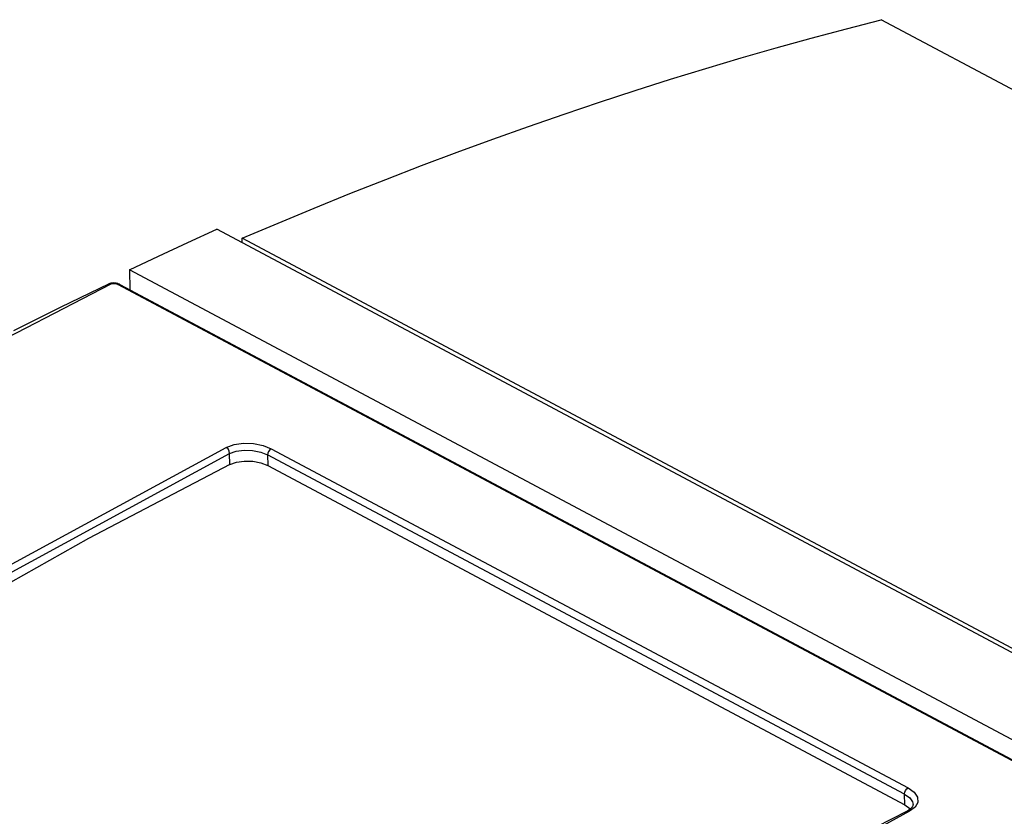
# Model space of a CAD drawing. Header units: millimetres. Extents: x 0 to 594, y 0 to 420.
# Tile 66 of 78: x 514.44 to 522.5, y 131.81 to 138.32. Entities that reach past the tile are written whole.
import ezdxf

# ---------------------------------------------------------------- set-up
doc = ezdxf.new("R2010")
doc.units = ezdxf.units.MM
doc.header["$LTSCALE"] = 32.67
doc.layers.get('0').update_dxf_attribs({"linetype": 'CONTINUOUS'})

msp = doc.modelspace()

# ---------------------------------------------------------------- linework, layer by layer
at = {"color": 7, "linetype": 'CONTINUOUS'}
for p, q in [((521.2104, 138.2511), (521.4965, 138.3248)), ((555.8729, 120.0246), (521.4965, 138.3248)), ((520.9236, 138.1744), (521.2104, 138.2511)), ((520.6361, 138.0946), (520.9236, 138.1744)), ((520.3481, 138.0117), (520.6361, 138.0946)), ((520.0596, 137.9258), (520.3481, 138.0117)), ((519.7704, 137.8369), (520.0596, 137.9258)), ((519.4807, 137.745), (519.7704, 137.8369)), ((519.1906, 137.65), (519.4807, 137.745)), ((518.8999, 137.5521), (519.1906, 137.65)), ((518.6087, 137.4511), (518.8999, 137.5521)), ((518.317, 137.3471), (518.6087, 137.4511)), ((518.0249, 137.2401), (518.317, 137.3471)), ((517.7324, 137.1302), (518.0249, 137.2401)), ((517.4394, 137.0172), (517.7324, 137.1302)), ((517.146, 136.9013), (517.4394, 137.0172)), ((516.8523, 136.7824), (517.146, 136.9013)), ((516.5582, 136.6606), (516.8523, 136.7824)), ((516.2638, 136.5358), (516.5582, 136.6606)), ((515.8183, 136.5011), (516.0561, 136.6105)), ((550.2829, 118.39), (516.0561, 136.6105)), ((515.5804, 136.3898), (515.8183, 136.5011)), ((550.6124, 118.2503), (516.2638, 136.5358)), ((516.2641, 136.4998), (516.2638, 136.5358)), ((515.3424, 136.2767), (515.5804, 136.3898)), ((534.2056, 126.2349), (515.3424, 136.2767)), ((515.3424, 136.2767), (515.3441, 136.1142)), ((515.169, 136.161), (514.7809, 135.9717)), ((515.1719, 136.1624), (515.169, 136.161)), ((515.1761, 136.164), (515.1719, 136.1624)), ((515.1803, 136.1654), (515.1761, 136.164)), ((515.1846, 136.1667), (515.1803, 136.1654)), ((515.1891, 136.1677), (515.1846, 136.1667)), ((515.1935, 136.1685), (515.1891, 136.1677)), ((515.198, 136.1691), (515.1935, 136.1685)), ((515.2024, 136.1695), (515.198, 136.1691)), ((515.2069, 136.1698), (515.2024, 136.1695)), ((515.2113, 136.1699), (515.2069, 136.1698)), ((515.2156, 136.1698), (515.2113, 136.1699)), ((515.22, 136.1695), (515.2156, 136.1698)), ((515.2244, 136.1691), (515.22, 136.1695)), ((515.2288, 136.1685), (515.2244, 136.1691)), ((515.2331, 136.1678), (515.2288, 136.1685)), ((515.2375, 136.1669), (515.2331, 136.1678)), ((515.2418, 136.1658), (515.2375, 136.1669)), ((515.2461, 136.1646), (515.2418, 136.1658)), ((515.2503, 136.1631), (515.2461, 136.1646)), ((515.2545, 136.1615), (515.2503, 136.1631)), ((515.2586, 136.1596), (515.2545, 136.1615)), ((515.2618, 136.158), (515.2586, 136.1596)), ((515.2617, 136.158), (533.8045, 126.2868)), ((514.7809, 135.9717), (514.3924, 135.7774)), ((516.1621, 134.6843), (516.2169, 134.7038)), ((516.2169, 134.7038), (516.2817, 134.7129)), ((516.2817, 134.7129), (516.3503, 134.7108)), ((516.3503, 134.7108), (516.4163, 134.6978)), ((516.4163, 134.6978), (516.4733, 134.6752)), ((516.1621, 134.6843), (515.0071, 134.0774)), ((516.4733, 134.6752), (521.688, 131.8991)), ((515.0071, 134.0774), (513.8504, 133.4274)), ((521.688, 131.8991), (521.7301, 131.869)), ((521.7456, 131.8767), (521.7428, 131.8735)), ((521.7481, 131.88), (521.7456, 131.8767)), ((521.7503, 131.8832), (521.7481, 131.88)), ((521.7522, 131.8864), (521.7503, 131.8832)), ((521.7537, 131.8896), (521.7522, 131.8864)), ((521.7548, 131.8928), (521.7537, 131.8896)), ((521.7556, 131.896), (521.7548, 131.8928)), ((521.7561, 131.8994), (521.7556, 131.896)), ((521.7562, 131.9022), (521.7561, 131.8994)), ((521.7074, 131.8483), (521.3223, 131.6506)), ((521.7128, 131.8512), (521.7074, 131.8483)), ((521.7182, 131.8543), (521.7128, 131.8512)), ((521.7233, 131.8575), (521.7182, 131.8543)), ((521.7279, 131.8606), (521.7233, 131.8575)), ((521.7321, 131.8638), (521.7279, 131.8606)), ((521.7301, 131.869), (521.7331, 131.8646)), ((521.736, 131.867), (521.7321, 131.8638)), ((521.7395, 131.8703), (521.736, 131.867)), ((521.7428, 131.8735), (521.7395, 131.8703))]:
    msp.add_line(p, q, dxfattribs=at)
at = {"color": 9, "linetype": 'CONTINUOUS'}
for p, q in [((515.1891, 136.1595), (513.0508, 135.0572)), ((515.1738, 136.1625), (515.169, 136.161)), ((515.1891, 136.1595), (515.1738, 136.1625)), ((515.207, 136.164), (515.1891, 136.1595)), ((515.2276, 136.1631), (515.207, 136.164)), ((515.2457, 136.1572), (515.2276, 136.1631)), ((515.2457, 136.1572), (515.2581, 136.1593)), ((533.7885, 126.286), (515.2457, 136.1572)), ((515.2581, 136.1593), (515.2617, 136.158)), ((516.198, 134.8473), (516.275, 134.8582)), ((516.275, 134.8582), (516.3573, 134.8557)), ((513.8208, 133.5663), (516.1342, 134.8244)), ((516.1342, 134.8244), (516.198, 134.8473)), ((516.1482, 134.8125), (516.1342, 134.8244)), ((516.1582, 134.7943), (516.1482, 134.8125)), ((516.1612, 134.7748), (516.1582, 134.7943)), ((516.1612, 134.7748), (516.2159, 134.7933)), ((516.2159, 134.7933), (516.2809, 134.8016)), ((516.2809, 134.8016), (516.3499, 134.7987)), ((516.3499, 134.7987), (516.4159, 134.7852)), ((516.3573, 134.8557), (516.4357, 134.8402)), ((516.4159, 134.7852), (516.4724, 134.7626)), ((516.4357, 134.8402), (516.502, 134.8137)), ((516.4807, 134.7917), (516.4745, 134.7769)), ((516.4906, 134.805), (516.4807, 134.7917)), ((516.502, 134.8137), (516.4906, 134.805)), ((516.502, 134.8137), (521.7167, 132.0377)), ((513.8494, 133.5176), (516.1612, 134.7748)), ((516.1621, 134.6843), (516.1612, 134.7748)), ((516.4745, 134.7769), (516.4724, 134.7626)), ((521.6871, 131.9865), (516.4724, 134.7626)), ((516.4724, 134.7626), (516.4733, 134.6752)), ((521.7057, 132.0294), (521.7167, 132.0377)), ((521.7167, 132.0377), (521.7661, 132.0025)), ((521.6871, 131.9865), (521.6893, 132.0015)), ((521.6871, 131.9865), (521.7292, 131.9566)), ((521.688, 131.8991), (521.6871, 131.9865)), ((521.6893, 132.0015), (521.6961, 132.0169)), ((521.6961, 132.0169), (521.7057, 132.0294)), ((521.7292, 131.9566), (521.7524, 131.9225)), ((521.7661, 132.0025), (521.7939, 131.9615)), ((521.7939, 131.9615), (521.7963, 131.9189)), ((521.7732, 131.8793), (521.7276, 131.8468)), ((521.7524, 131.9225), (521.7562, 131.9022)), ((521.7963, 131.9189), (521.7732, 131.8793)), ((521.7276, 131.8468), (519.4142, 130.5887)), ((521.7123, 131.8499), (521.7074, 131.8483)), ((521.7276, 131.8468), (521.7123, 131.8499))]:
    msp.add_line(p, q, dxfattribs=at)

doc.saveas('drawing.dxf')
